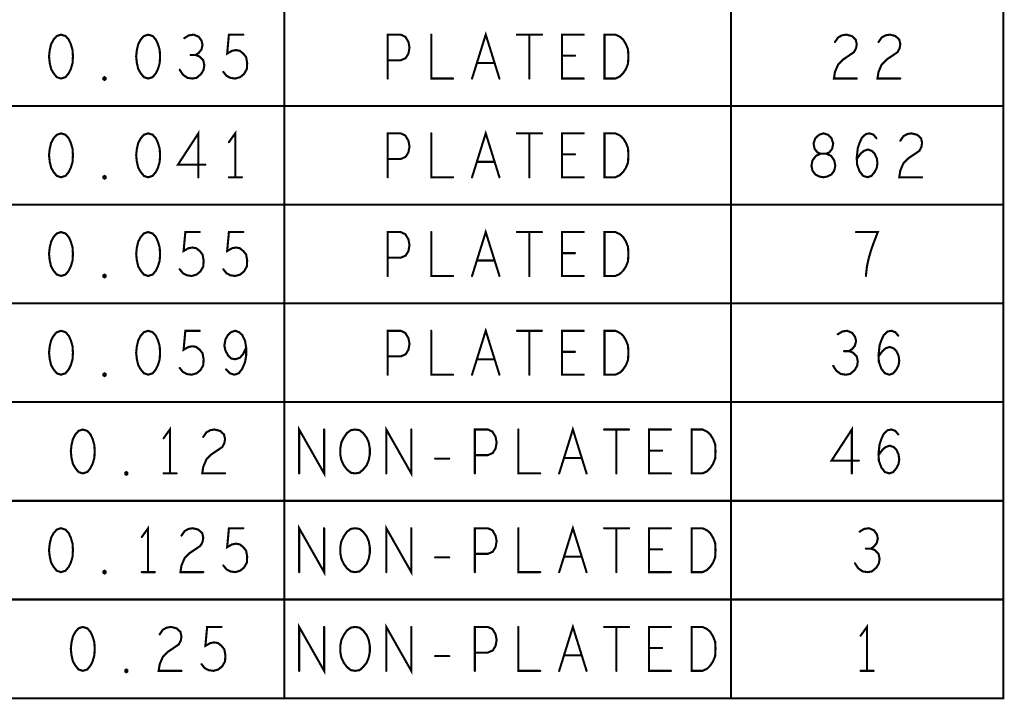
# Model space of a CAD drawing. Extents: x 28 to 61, y 24.9 to 46.
# Tile 19 of 51: x 40.5 to 43.3, y 40 to 42. Entities that reach past the tile are written whole.
import ezdxf

# ---------------------------------------------------------------- set-up
doc = ezdxf.new("R2010")
doc.units = 0
doc.layers.add('1', color=2, linetype='CONTINUOUS')

msp = doc.modelspace()

# ---------------------------------------------------------------- linework, layer by layer
at = {"layer": '1', "const_width": 0.006}
for points in [[(39.567, 40.022), (43.287, 40.022), (43.287, 44.206), (39.567, 44.206), (39.567, 40.022)], [(41.241, 43.675), (41.241, 40.022)], [(42.512, 40.022), (42.512, 43.675)], [(40.605, 41.911), (40.593, 41.907), (40.584, 41.897), (40.577, 41.884), (40.573, 41.867), (40.571, 41.849), (40.573, 41.83), (40.577, 41.813), (40.584, 41.801), (40.593, 41.79), (40.605, 41.786), (40.618, 41.79), (40.627, 41.801), (40.633, 41.813), (40.638, 41.83), (40.639, 41.849), (40.638, 41.867), (40.633, 41.884), (40.627, 41.897), (40.618, 41.907), (40.605, 41.911)], [(40.853, 41.911), (40.841, 41.907), (40.832, 41.897), (40.825, 41.884), (40.821, 41.867), (40.819, 41.849), (40.821, 41.83), (40.825, 41.813), (40.832, 41.801), (40.841, 41.79), (40.853, 41.786), (40.866, 41.79), (40.875, 41.801), (40.881, 41.813), (40.886, 41.83), (40.887, 41.849), (40.886, 41.867), (40.881, 41.884), (40.875, 41.897), (40.866, 41.907), (40.853, 41.911)], [(40.988, 41.853), (40.997, 41.859), (41.005, 41.869), (41.008, 41.882), (41.005, 41.894), (40.997, 41.905), (40.983, 41.911), (40.969, 41.909), (40.956, 41.901)], [(41.067, 41.805), (41.076, 41.794), (41.087, 41.788), (41.101, 41.786), (41.115, 41.79), (41.126, 41.799), (41.134, 41.813), (41.135, 41.83), (41.132, 41.847), (41.124, 41.857), (41.114, 41.865), (41.103, 41.867), (41.092, 41.865), (41.078, 41.857), (41.083, 41.911), (41.124, 41.911)], [(41.535, 41.786), (41.535, 41.911), (41.572, 41.911), (41.585, 41.905), (41.594, 41.89), (41.597, 41.874), (41.594, 41.857), (41.586, 41.844), (41.572, 41.838), (41.535, 41.838)], [(41.659, 41.911), (41.659, 41.786), (41.721, 41.786)], [(41.775, 41.786), (41.814, 41.911), (41.853, 41.786)], [(41.903, 41.911), (41.974, 41.911)], [(41.938, 41.911), (41.938, 41.786)], [(42.093, 41.786), (42.031, 41.786), (42.031, 41.911), (42.093, 41.911)], [(42.152, 41.786), (42.152, 41.911), (42.183, 41.911), (42.196, 41.905), (42.205, 41.897), (42.213, 41.884), (42.219, 41.869), (42.22, 41.849), (42.219, 41.828), (42.213, 41.813), (42.205, 41.801), (42.196, 41.792), (42.183, 41.786), (42.152, 41.786)], [(42.808, 41.89), (42.817, 41.903), (42.828, 41.909), (42.84, 41.911), (42.856, 41.907), (42.867, 41.897), (42.87, 41.884), (42.868, 41.872), (42.862, 41.861), (42.831, 41.84), (42.817, 41.826), (42.808, 41.805), (42.805, 41.786), (42.87, 41.786)], [(42.932, 41.89), (42.941, 41.903), (42.952, 41.909), (42.964, 41.911), (42.98, 41.907), (42.991, 41.897), (42.994, 41.884), (42.992, 41.872), (42.986, 41.861), (42.955, 41.84), (42.941, 41.826), (42.932, 41.805), (42.929, 41.786), (42.994, 41.786)], [(40.943, 41.811), (40.952, 41.797), (40.965, 41.788), (40.979, 41.786), (40.991, 41.788), (41.004, 41.799), (41.011, 41.811), (41.013, 41.824), (41.01, 41.838), (40.999, 41.849), (40.988, 41.853), (40.974, 41.853)], [(42.068, 41.851), (42.031, 41.851)], [(41.839, 41.83), (41.789, 41.83)], [(40.729, 41.782), (40.726, 41.784), (40.726, 41.788), (40.729, 41.79), (40.732, 41.788), (40.732, 41.784), (40.729, 41.782)], [(39.567, 41.708), (43.287, 41.708)], [(40.605, 41.63), (40.593, 41.626), (40.584, 41.616), (40.577, 41.603), (40.573, 41.586), (40.571, 41.568), (40.573, 41.549), (40.577, 41.532), (40.584, 41.52), (40.593, 41.509), (40.605, 41.505), (40.618, 41.509), (40.627, 41.52), (40.633, 41.532), (40.638, 41.549), (40.639, 41.568), (40.638, 41.586), (40.633, 41.603), (40.627, 41.616), (40.618, 41.626), (40.605, 41.63)], [(40.853, 41.63), (40.841, 41.626), (40.832, 41.616), (40.825, 41.603), (40.821, 41.586), (40.819, 41.568), (40.821, 41.549), (40.825, 41.532), (40.832, 41.52), (40.841, 41.509), (40.853, 41.505), (40.866, 41.509), (40.875, 41.52), (40.881, 41.532), (40.886, 41.549), (40.887, 41.568), (40.886, 41.586), (40.881, 41.603), (40.875, 41.616), (40.866, 41.626), (40.853, 41.63)], [(40.996, 41.505), (40.996, 41.63), (40.938, 41.541), (41.016, 41.541)], [(41.101, 41.505), (41.101, 41.63), (41.083, 41.605)], [(41.535, 41.505), (41.535, 41.63), (41.572, 41.63), (41.585, 41.624), (41.594, 41.609), (41.597, 41.593), (41.594, 41.576), (41.586, 41.563), (41.572, 41.557), (41.535, 41.557)], [(41.659, 41.63), (41.659, 41.505), (41.721, 41.505)], [(41.775, 41.505), (41.814, 41.63), (41.853, 41.505)], [(41.903, 41.63), (41.974, 41.63)], [(41.938, 41.63), (41.938, 41.505)], [(42.093, 41.505), (42.031, 41.505), (42.031, 41.63), (42.093, 41.63)], [(42.152, 41.505), (42.152, 41.63), (42.183, 41.63), (42.196, 41.624), (42.205, 41.616), (42.213, 41.603), (42.219, 41.588), (42.22, 41.568), (42.219, 41.547), (42.213, 41.532), (42.205, 41.52), (42.196, 41.511), (42.183, 41.505), (42.152, 41.505)], [(42.775, 41.505), (42.786, 41.507), (42.798, 41.513), (42.806, 41.524), (42.809, 41.538), (42.806, 41.553), (42.797, 41.566), (42.783, 41.572), (42.767, 41.572), (42.758, 41.576), (42.75, 41.586), (42.747, 41.601), (42.752, 41.616), (42.763, 41.626), (42.775, 41.63), (42.788, 41.626), (42.798, 41.616), (42.803, 41.601), (42.8, 41.586), (42.792, 41.576), (42.783, 41.572), (42.767, 41.572), (42.754, 41.566), (42.744, 41.553), (42.741, 41.538), (42.744, 41.524), (42.752, 41.513), (42.764, 41.507), (42.775, 41.505)], [(42.87, 41.557), (42.881, 41.572), (42.89, 41.58), (42.902, 41.584), (42.913, 41.58), (42.921, 41.572), (42.927, 41.559), (42.929, 41.545), (42.927, 41.532), (42.921, 41.52), (42.912, 41.509), (42.901, 41.505), (42.888, 41.509), (42.878, 41.522), (42.871, 41.541), (42.87, 41.561), (42.873, 41.588), (42.878, 41.603), (42.885, 41.618), (42.896, 41.628), (42.907, 41.63), (42.918, 41.626), (42.926, 41.616)], [(42.994, 41.609), (43.003, 41.622), (43.014, 41.628), (43.026, 41.63), (43.042, 41.626), (43.053, 41.616), (43.056, 41.603), (43.054, 41.591), (43.048, 41.58), (43.017, 41.559), (43.003, 41.545), (42.994, 41.524), (42.991, 41.505), (43.056, 41.505)], [(42.068, 41.57), (42.031, 41.57)], [(41.839, 41.549), (41.789, 41.549)], [(40.729, 41.501), (40.726, 41.503), (40.726, 41.507), (40.729, 41.509), (40.732, 41.507), (40.732, 41.503), (40.729, 41.501)], [(41.083, 41.505), (41.12, 41.505)], [(43.287, 41.427), (39.567, 41.427)], [(40.605, 41.349), (40.593, 41.345), (40.584, 41.335), (40.577, 41.322), (40.573, 41.305), (40.571, 41.287), (40.573, 41.268), (40.577, 41.251), (40.584, 41.239), (40.593, 41.228), (40.605, 41.224), (40.618, 41.228), (40.627, 41.239), (40.633, 41.251), (40.638, 41.268), (40.639, 41.287), (40.638, 41.305), (40.633, 41.322), (40.627, 41.335), (40.618, 41.345), (40.605, 41.349)], [(40.853, 41.349), (40.841, 41.345), (40.832, 41.335), (40.825, 41.322), (40.821, 41.305), (40.819, 41.287), (40.821, 41.268), (40.825, 41.251), (40.832, 41.239), (40.841, 41.228), (40.853, 41.224), (40.866, 41.228), (40.875, 41.239), (40.881, 41.251), (40.886, 41.268), (40.887, 41.287), (40.886, 41.305), (40.881, 41.322), (40.875, 41.335), (40.866, 41.345), (40.853, 41.349)], [(40.943, 41.243), (40.952, 41.232), (40.963, 41.226), (40.977, 41.224), (40.991, 41.228), (41.002, 41.237), (41.01, 41.251), (41.011, 41.268), (41.008, 41.285), (41, 41.295), (40.99, 41.303), (40.979, 41.305), (40.968, 41.303), (40.954, 41.295), (40.959, 41.349), (41, 41.349)], [(41.067, 41.243), (41.076, 41.232), (41.087, 41.226), (41.101, 41.224), (41.115, 41.228), (41.126, 41.237), (41.134, 41.251), (41.135, 41.268), (41.132, 41.285), (41.124, 41.295), (41.114, 41.303), (41.103, 41.305), (41.092, 41.303), (41.078, 41.295), (41.083, 41.349), (41.124, 41.349)], [(41.535, 41.224), (41.535, 41.349), (41.572, 41.349), (41.585, 41.343), (41.594, 41.328), (41.597, 41.312), (41.594, 41.295), (41.586, 41.282), (41.572, 41.276), (41.535, 41.276)], [(41.659, 41.349), (41.659, 41.224), (41.721, 41.224)], [(41.775, 41.224), (41.814, 41.349), (41.853, 41.224)], [(41.903, 41.349), (41.974, 41.349)], [(41.938, 41.349), (41.938, 41.224)], [(42.093, 41.224), (42.031, 41.224), (42.031, 41.349), (42.093, 41.349)], [(42.152, 41.224), (42.152, 41.349), (42.183, 41.349), (42.196, 41.343), (42.205, 41.335), (42.213, 41.322), (42.219, 41.307), (42.22, 41.287), (42.219, 41.266), (42.213, 41.251), (42.205, 41.239), (42.196, 41.23), (42.183, 41.224), (42.152, 41.224)], [(42.896, 41.224), (42.899, 41.251), (42.904, 41.274), (42.91, 41.295), (42.918, 41.318), (42.93, 41.349), (42.868, 41.349)], [(42.068, 41.289), (42.031, 41.289)], [(41.839, 41.268), (41.789, 41.268)], [(40.729, 41.22), (40.726, 41.222), (40.726, 41.226), (40.729, 41.228), (40.732, 41.226), (40.732, 41.222), (40.729, 41.22)], [(39.567, 41.146), (43.287, 41.146)], [(40.605, 41.068), (40.593, 41.064), (40.584, 41.054), (40.577, 41.041), (40.573, 41.024), (40.571, 41.006), (40.573, 40.987), (40.577, 40.97), (40.584, 40.958), (40.593, 40.947), (40.605, 40.943), (40.618, 40.947), (40.627, 40.958), (40.633, 40.97), (40.638, 40.987), (40.639, 41.006), (40.638, 41.024), (40.633, 41.041), (40.627, 41.054), (40.618, 41.064), (40.605, 41.068)], [(40.853, 41.068), (40.841, 41.064), (40.832, 41.054), (40.825, 41.041), (40.821, 41.024), (40.819, 41.006), (40.821, 40.987), (40.825, 40.97), (40.832, 40.958), (40.841, 40.947), (40.853, 40.943), (40.866, 40.947), (40.875, 40.958), (40.881, 40.97), (40.886, 40.987), (40.887, 41.006), (40.886, 41.024), (40.881, 41.041), (40.875, 41.054), (40.866, 41.064), (40.853, 41.068)], [(40.943, 40.962), (40.952, 40.951), (40.963, 40.945), (40.977, 40.943), (40.991, 40.947), (41.002, 40.956), (41.01, 40.97), (41.011, 40.987), (41.008, 41.004), (41, 41.014), (40.99, 41.022), (40.979, 41.024), (40.968, 41.022), (40.954, 41.014), (40.959, 41.068), (41, 41.068)], [(41.075, 40.958), (41.086, 40.947), (41.098, 40.943), (41.111, 40.947), (41.121, 40.96), (41.129, 40.979), (41.132, 40.997), (41.132, 41.02), (41.129, 41.039), (41.121, 41.056), (41.112, 41.064), (41.101, 41.068), (41.089, 41.064), (41.08, 41.056), (41.073, 41.043), (41.07, 41.026), (41.073, 41.012), (41.081, 40.997), (41.09, 40.989), (41.101, 40.987), (41.114, 40.991), (41.123, 41.001), (41.132, 41.02)], [(41.535, 40.943), (41.535, 41.068), (41.572, 41.068), (41.585, 41.062), (41.594, 41.047), (41.597, 41.031), (41.594, 41.014), (41.586, 41.001), (41.572, 40.995), (41.535, 40.995)], [(41.659, 41.068), (41.659, 40.943), (41.721, 40.943)], [(41.775, 40.943), (41.814, 41.068), (41.853, 40.943)], [(41.903, 41.068), (41.974, 41.068)], [(41.938, 41.068), (41.938, 40.943)], [(42.093, 40.943), (42.031, 40.943), (42.031, 41.068), (42.093, 41.068)], [(42.152, 40.943), (42.152, 41.068), (42.183, 41.068), (42.196, 41.062), (42.205, 41.054), (42.213, 41.041), (42.219, 41.026), (42.22, 41.006), (42.219, 40.985), (42.213, 40.97), (42.205, 40.958), (42.196, 40.949), (42.183, 40.943), (42.152, 40.943)], [(42.848, 41.01), (42.857, 41.016), (42.865, 41.026), (42.868, 41.039), (42.865, 41.051), (42.857, 41.062), (42.843, 41.068), (42.829, 41.066), (42.816, 41.058)], [(42.932, 40.995), (42.943, 41.01), (42.952, 41.018), (42.964, 41.022), (42.975, 41.018), (42.983, 41.01), (42.989, 40.997), (42.991, 40.983), (42.989, 40.97), (42.983, 40.958), (42.974, 40.947), (42.963, 40.943), (42.95, 40.947), (42.94, 40.96), (42.933, 40.979), (42.932, 40.999), (42.935, 41.026), (42.94, 41.041), (42.947, 41.056), (42.958, 41.066), (42.969, 41.068), (42.98, 41.064), (42.988, 41.054)], [(42.068, 41.008), (42.031, 41.008)], [(42.803, 40.968), (42.812, 40.954), (42.825, 40.945), (42.839, 40.943), (42.851, 40.945), (42.864, 40.956), (42.871, 40.968), (42.873, 40.981), (42.87, 40.995), (42.859, 41.006), (42.848, 41.01), (42.834, 41.01)], [(41.839, 40.987), (41.789, 40.987)], [(40.729, 40.939), (40.726, 40.941), (40.726, 40.945), (40.729, 40.947), (40.732, 40.945), (40.732, 40.941), (40.729, 40.939)], [(43.287, 40.865), (39.567, 40.865)], [(40.667, 40.787), (40.655, 40.783), (40.646, 40.773), (40.639, 40.76), (40.635, 40.743), (40.633, 40.725), (40.635, 40.706), (40.639, 40.689), (40.646, 40.677), (40.655, 40.666), (40.667, 40.662), (40.68, 40.666), (40.689, 40.677), (40.695, 40.689), (40.7, 40.706), (40.701, 40.725), (40.7, 40.743), (40.695, 40.76), (40.689, 40.773), (40.68, 40.783), (40.667, 40.787)], [(40.915, 40.662), (40.915, 40.787), (40.897, 40.762)], [(41.01, 40.766), (41.019, 40.779), (41.03, 40.785), (41.042, 40.787), (41.058, 40.783), (41.069, 40.773), (41.072, 40.76), (41.07, 40.748), (41.064, 40.737), (41.033, 40.716), (41.019, 40.702), (41.01, 40.681), (41.007, 40.662), (41.072, 40.662)], [(41.283, 40.662), (41.283, 40.787), (41.354, 40.662), (41.354, 40.787)], [(41.442, 40.662), (41.43, 40.664), (41.419, 40.673), (41.41, 40.685), (41.403, 40.7), (41.4, 40.716), (41.4, 40.733), (41.403, 40.75), (41.41, 40.764), (41.419, 40.777), (41.43, 40.785), (41.442, 40.787), (41.455, 40.785), (41.465, 40.777), (41.475, 40.764), (41.481, 40.75), (41.484, 40.733), (41.484, 40.716), (41.481, 40.7), (41.475, 40.685), (41.465, 40.673), (41.455, 40.664), (41.442, 40.662)], [(41.531, 40.662), (41.531, 40.787), (41.602, 40.662), (41.602, 40.787)], [(41.783, 40.662), (41.783, 40.787), (41.82, 40.787), (41.833, 40.781), (41.842, 40.766), (41.845, 40.75), (41.842, 40.733), (41.834, 40.72), (41.82, 40.714), (41.783, 40.714)], [(41.907, 40.787), (41.907, 40.662), (41.969, 40.662)], [(42.023, 40.662), (42.062, 40.787), (42.101, 40.662)], [(42.151, 40.787), (42.222, 40.787)], [(42.186, 40.787), (42.186, 40.662)], [(42.341, 40.662), (42.279, 40.662), (42.279, 40.787), (42.341, 40.787)], [(42.4, 40.662), (42.4, 40.787), (42.431, 40.787), (42.444, 40.781), (42.453, 40.773), (42.461, 40.76), (42.467, 40.745), (42.468, 40.725), (42.467, 40.704), (42.461, 40.689), (42.453, 40.677), (42.444, 40.668), (42.431, 40.662), (42.4, 40.662)], [(42.856, 40.662), (42.856, 40.787), (42.798, 40.698), (42.876, 40.698)], [(42.932, 40.714), (42.943, 40.729), (42.952, 40.737), (42.964, 40.741), (42.975, 40.737), (42.983, 40.729), (42.989, 40.716), (42.991, 40.702), (42.989, 40.689), (42.983, 40.677), (42.974, 40.666), (42.963, 40.662), (42.95, 40.666), (42.94, 40.679), (42.933, 40.698), (42.932, 40.718), (42.935, 40.745), (42.94, 40.76), (42.947, 40.775), (42.958, 40.785), (42.969, 40.787), (42.98, 40.783), (42.988, 40.773)], [(42.316, 40.727), (42.279, 40.727)], [(41.67, 40.704), (41.71, 40.704)], [(42.087, 40.706), (42.037, 40.706)], [(40.791, 40.658), (40.788, 40.66), (40.788, 40.664), (40.791, 40.666), (40.794, 40.664), (40.794, 40.66), (40.791, 40.658)], [(40.897, 40.662), (40.934, 40.662)], [(39.567, 40.584), (43.287, 40.584)], [(40.605, 40.506), (40.593, 40.502), (40.584, 40.492), (40.577, 40.479), (40.573, 40.462), (40.571, 40.444), (40.573, 40.425), (40.577, 40.408), (40.584, 40.396), (40.593, 40.385), (40.605, 40.381), (40.618, 40.385), (40.627, 40.396), (40.633, 40.408), (40.638, 40.425), (40.639, 40.444), (40.638, 40.462), (40.633, 40.479), (40.627, 40.492), (40.618, 40.502), (40.605, 40.506)], [(40.853, 40.381), (40.853, 40.506), (40.835, 40.481)], [(40.948, 40.485), (40.957, 40.498), (40.968, 40.504), (40.98, 40.506), (40.996, 40.502), (41.007, 40.492), (41.01, 40.479), (41.008, 40.467), (41.002, 40.456), (40.971, 40.435), (40.957, 40.421), (40.948, 40.4), (40.945, 40.381), (41.01, 40.381)], [(41.067, 40.4), (41.076, 40.389), (41.087, 40.383), (41.101, 40.381), (41.115, 40.385), (41.126, 40.394), (41.134, 40.408), (41.135, 40.425), (41.132, 40.442), (41.124, 40.452), (41.114, 40.46), (41.103, 40.462), (41.092, 40.46), (41.078, 40.452), (41.083, 40.506), (41.124, 40.506)], [(41.283, 40.381), (41.283, 40.506), (41.354, 40.381), (41.354, 40.506)], [(41.442, 40.381), (41.43, 40.383), (41.419, 40.392), (41.41, 40.404), (41.403, 40.419), (41.4, 40.435), (41.4, 40.452), (41.403, 40.469), (41.41, 40.483), (41.419, 40.496), (41.43, 40.504), (41.442, 40.506), (41.455, 40.504), (41.465, 40.496), (41.475, 40.483), (41.481, 40.469), (41.484, 40.452), (41.484, 40.435), (41.481, 40.419), (41.475, 40.404), (41.465, 40.392), (41.455, 40.383), (41.442, 40.381)], [(41.531, 40.381), (41.531, 40.506), (41.602, 40.381), (41.602, 40.506)], [(41.783, 40.381), (41.783, 40.506), (41.82, 40.506), (41.833, 40.5), (41.842, 40.485), (41.845, 40.469), (41.842, 40.452), (41.834, 40.439), (41.82, 40.433), (41.783, 40.433)], [(41.907, 40.506), (41.907, 40.381), (41.969, 40.381)], [(42.023, 40.381), (42.062, 40.506), (42.101, 40.381)], [(42.151, 40.506), (42.222, 40.506)], [(42.186, 40.506), (42.186, 40.381)], [(42.341, 40.381), (42.279, 40.381), (42.279, 40.506), (42.341, 40.506)], [(42.4, 40.381), (42.4, 40.506), (42.431, 40.506), (42.444, 40.5), (42.453, 40.492), (42.461, 40.479), (42.467, 40.464), (42.468, 40.444), (42.467, 40.423), (42.461, 40.408), (42.453, 40.396), (42.444, 40.387), (42.431, 40.381), (42.4, 40.381)], [(42.91, 40.448), (42.919, 40.454), (42.927, 40.464), (42.93, 40.477), (42.927, 40.489), (42.919, 40.5), (42.905, 40.506), (42.891, 40.504), (42.878, 40.496)], [(42.316, 40.446), (42.279, 40.446)], [(42.865, 40.406), (42.874, 40.392), (42.887, 40.383), (42.901, 40.381), (42.913, 40.383), (42.926, 40.394), (42.933, 40.406), (42.935, 40.419), (42.932, 40.433), (42.921, 40.444), (42.91, 40.448), (42.896, 40.448)], [(41.67, 40.423), (41.71, 40.423)], [(42.087, 40.425), (42.037, 40.425)], [(40.729, 40.377), (40.726, 40.379), (40.726, 40.383), (40.729, 40.385), (40.732, 40.383), (40.732, 40.379), (40.729, 40.377)], [(40.835, 40.381), (40.872, 40.381)], [(43.287, 40.303), (39.567, 40.303)], [(40.667, 40.225), (40.655, 40.221), (40.646, 40.211), (40.639, 40.198), (40.635, 40.181), (40.633, 40.163), (40.635, 40.144), (40.639, 40.127), (40.646, 40.115), (40.655, 40.104), (40.667, 40.1), (40.68, 40.104), (40.689, 40.115), (40.695, 40.127), (40.7, 40.144), (40.701, 40.163), (40.7, 40.181), (40.695, 40.198), (40.689, 40.211), (40.68, 40.221), (40.667, 40.225)], [(40.886, 40.204), (40.895, 40.217), (40.906, 40.223), (40.918, 40.225), (40.934, 40.221), (40.945, 40.211), (40.948, 40.198), (40.946, 40.186), (40.94, 40.175), (40.909, 40.154), (40.895, 40.14), (40.886, 40.119), (40.883, 40.1), (40.948, 40.1)], [(41.005, 40.119), (41.014, 40.108), (41.025, 40.102), (41.039, 40.1), (41.053, 40.104), (41.064, 40.113), (41.072, 40.127), (41.073, 40.144), (41.07, 40.161), (41.062, 40.171), (41.052, 40.179), (41.041, 40.181), (41.03, 40.179), (41.016, 40.171), (41.021, 40.225), (41.062, 40.225)], [(41.283, 40.1), (41.283, 40.225), (41.354, 40.1), (41.354, 40.225)], [(41.442, 40.1), (41.43, 40.102), (41.419, 40.111), (41.41, 40.123), (41.403, 40.138), (41.4, 40.154), (41.4, 40.171), (41.403, 40.188), (41.41, 40.202), (41.419, 40.215), (41.43, 40.223), (41.442, 40.225), (41.455, 40.223), (41.465, 40.215), (41.475, 40.202), (41.481, 40.188), (41.484, 40.171), (41.484, 40.154), (41.481, 40.138), (41.475, 40.123), (41.465, 40.111), (41.455, 40.102), (41.442, 40.1)], [(41.531, 40.1), (41.531, 40.225), (41.602, 40.1), (41.602, 40.225)], [(41.783, 40.1), (41.783, 40.225), (41.82, 40.225), (41.833, 40.219), (41.842, 40.204), (41.845, 40.188), (41.842, 40.171), (41.834, 40.158), (41.82, 40.152), (41.783, 40.152)], [(41.907, 40.225), (41.907, 40.1), (41.969, 40.1)], [(42.023, 40.1), (42.062, 40.225), (42.101, 40.1)], [(42.151, 40.225), (42.222, 40.225)], [(42.186, 40.225), (42.186, 40.1)], [(42.341, 40.1), (42.279, 40.1), (42.279, 40.225), (42.341, 40.225)], [(42.4, 40.1), (42.4, 40.225), (42.431, 40.225), (42.444, 40.219), (42.453, 40.211), (42.461, 40.198), (42.467, 40.183), (42.468, 40.163), (42.467, 40.142), (42.461, 40.127), (42.453, 40.115), (42.444, 40.106), (42.431, 40.1), (42.4, 40.1)], [(42.899, 40.1), (42.899, 40.225), (42.881, 40.2)], [(42.316, 40.165), (42.279, 40.165)], [(41.67, 40.142), (41.71, 40.142)], [(42.087, 40.144), (42.037, 40.144)], [(40.791, 40.096), (40.788, 40.098), (40.788, 40.102), (40.791, 40.104), (40.794, 40.102), (40.794, 40.098), (40.791, 40.096)], [(42.881, 40.1), (42.918, 40.1)]]:
    msp.add_lwpolyline(points, dxfattribs=at)
at = {"layer": '1', "const_width": 0.003}
for points in [[(40.6065, 41.911, 1), (40.6035, 41.911, 1)], [(40.6065, 41.911, 1), (40.6035, 41.911, 1)], [(40.8545, 41.911, 1), (40.8515, 41.911, 1)], [(40.8545, 41.911, 1), (40.8515, 41.911, 1)], [(40.9575, 41.901, 1), (40.9545, 41.901, 1)], [(41.1255, 41.911, 1), (41.1225, 41.911, 1)], [(41.6605, 41.911, 1), (41.6575, 41.911, 1)], [(41.9045, 41.911, 1), (41.9015, 41.911, 1)], [(41.9395, 41.911, 1), (41.9365, 41.911, 1)], [(41.9755, 41.911, 1), (41.9725, 41.911, 1)], [(42.0945, 41.911, 1), (42.0915, 41.911, 1)], [(42.8095, 41.89, 1), (42.8065, 41.89, 1)], [(42.9335, 41.89, 1), (42.9305, 41.89, 1)], [(40.9755, 41.853, 1), (40.9725, 41.853, 1)], [(40.9895, 41.853, 1), (40.9865, 41.853, 1)], [(42.0325, 41.851, 1), (42.0295, 41.851, 1)], [(42.0695, 41.851, 1), (42.0665, 41.851, 1)], [(40.9445, 41.811, 1), (40.9415, 41.811, 1)], [(41.5365, 41.838, 1), (41.5335, 41.838, 1)], [(41.7905, 41.83, 1), (41.7875, 41.83, 1)], [(41.8405, 41.83, 1), (41.8375, 41.83, 1)], [(41.0685, 41.805, 1), (41.0655, 41.805, 1)], [(41.5365, 41.786, 1), (41.5335, 41.786, 1)], [(41.7225, 41.786, 1), (41.7195, 41.786, 1)], [(41.7765, 41.786, 1), (41.7735, 41.786, 1)], [(41.8545, 41.786, 1), (41.8515, 41.786, 1)], [(41.9395, 41.786, 1), (41.9365, 41.786, 1)], [(42.0945, 41.786, 1), (42.0915, 41.786, 1)], [(42.1535, 41.786, 1), (42.1505, 41.786, 1)], [(42.1535, 41.786, 1), (42.1505, 41.786, 1)], [(42.8715, 41.786, 1), (42.8685, 41.786, 1)], [(42.9955, 41.786, 1), (42.9925, 41.786, 1)], [(40.7305, 41.782, 1), (40.7275, 41.782, 1)], [(40.7305, 41.782, 1), (40.7275, 41.782, 1)], [(43.2885, 41.708, 1), (43.2855, 41.708, 1)], [(40.6065, 41.63, 1), (40.6035, 41.63, 1)], [(40.6065, 41.63, 1), (40.6035, 41.63, 1)], [(40.8545, 41.63, 1), (40.8515, 41.63, 1)], [(40.8545, 41.63, 1), (40.8515, 41.63, 1)], [(41.6605, 41.63, 1), (41.6575, 41.63, 1)], [(41.9045, 41.63, 1), (41.9015, 41.63, 1)], [(41.9395, 41.63, 1), (41.9365, 41.63, 1)], [(41.9755, 41.63, 1), (41.9725, 41.63, 1)], [(42.0945, 41.63, 1), (42.0915, 41.63, 1)], [(42.9275, 41.616, 1), (42.9245, 41.616, 1)], [(41.0845, 41.605, 1), (41.0815, 41.605, 1)], [(42.9955, 41.609, 1), (42.9925, 41.609, 1)], [(42.0325, 41.57, 1), (42.0295, 41.57, 1)], [(42.0695, 41.57, 1), (42.0665, 41.57, 1)], [(41.0175, 41.541, 1), (41.0145, 41.541, 1)], [(41.5365, 41.557, 1), (41.5335, 41.557, 1)], [(41.7905, 41.549, 1), (41.7875, 41.549, 1)], [(41.8405, 41.549, 1), (41.8375, 41.549, 1)], [(42.8715, 41.557, 1), (42.8685, 41.557, 1)], [(40.9975, 41.505, 1), (40.9945, 41.505, 1)], [(41.0845, 41.505, 1), (41.0815, 41.505, 1)], [(41.1025, 41.505, 1), (41.0995, 41.505, 1)], [(41.1215, 41.505, 1), (41.1185, 41.505, 1)], [(41.5365, 41.505, 1), (41.5335, 41.505, 1)], [(41.7225, 41.505, 1), (41.7195, 41.505, 1)], [(41.7765, 41.505, 1), (41.7735, 41.505, 1)], [(41.8545, 41.505, 1), (41.8515, 41.505, 1)], [(41.9395, 41.505, 1), (41.9365, 41.505, 1)], [(42.0945, 41.505, 1), (42.0915, 41.505, 1)], [(42.1535, 41.505, 1), (42.1505, 41.505, 1)], [(42.1535, 41.505, 1), (42.1505, 41.505, 1)], [(42.7765, 41.505, 1), (42.7735, 41.505, 1)], [(42.7765, 41.505, 1), (42.7735, 41.505, 1)], [(43.0575, 41.505, 1), (43.0545, 41.505, 1)], [(40.7305, 41.501, 1), (40.7275, 41.501, 1)], [(40.7305, 41.501, 1), (40.7275, 41.501, 1)], [(43.2885, 41.427, 1), (43.2855, 41.427, 1)], [(40.6065, 41.349, 1), (40.6035, 41.349, 1)], [(40.6065, 41.349, 1), (40.6035, 41.349, 1)], [(40.8545, 41.349, 1), (40.8515, 41.349, 1)], [(40.8545, 41.349, 1), (40.8515, 41.349, 1)], [(41.0015, 41.349, 1), (40.9985, 41.349, 1)], [(41.1255, 41.349, 1), (41.1225, 41.349, 1)], [(41.6605, 41.349, 1), (41.6575, 41.349, 1)], [(41.9045, 41.349, 1), (41.9015, 41.349, 1)], [(41.9395, 41.349, 1), (41.9365, 41.349, 1)], [(41.9755, 41.349, 1), (41.9725, 41.349, 1)], [(42.0945, 41.349, 1), (42.0915, 41.349, 1)], [(42.8695, 41.349, 1), (42.8665, 41.349, 1)], [(42.0325, 41.289, 1), (42.0295, 41.289, 1)], [(42.0695, 41.289, 1), (42.0665, 41.289, 1)], [(41.5365, 41.276, 1), (41.5335, 41.276, 1)], [(41.7905, 41.268, 1), (41.7875, 41.268, 1)], [(41.8405, 41.268, 1), (41.8375, 41.268, 1)], [(40.9445, 41.243, 1), (40.9415, 41.243, 1)], [(41.0685, 41.243, 1), (41.0655, 41.243, 1)], [(41.5365, 41.224, 1), (41.5335, 41.224, 1)], [(41.7225, 41.224, 1), (41.7195, 41.224, 1)], [(41.7765, 41.224, 1), (41.7735, 41.224, 1)], [(41.8545, 41.224, 1), (41.8515, 41.224, 1)], [(41.9395, 41.224, 1), (41.9365, 41.224, 1)], [(42.0945, 41.224, 1), (42.0915, 41.224, 1)], [(42.1535, 41.224, 1), (42.1505, 41.224, 1)], [(42.1535, 41.224, 1), (42.1505, 41.224, 1)], [(42.8975, 41.224, 1), (42.8945, 41.224, 1)], [(40.7305, 41.22, 1), (40.7275, 41.22, 1)], [(40.7305, 41.22, 1), (40.7275, 41.22, 1)], [(43.2885, 41.146, 1), (43.2855, 41.146, 1)], [(40.6065, 41.068, 1), (40.6035, 41.068, 1)], [(40.6065, 41.068, 1), (40.6035, 41.068, 1)], [(40.8545, 41.068, 1), (40.8515, 41.068, 1)], [(40.8545, 41.068, 1), (40.8515, 41.068, 1)], [(41.0015, 41.068, 1), (40.9985, 41.068, 1)], [(41.6605, 41.068, 1), (41.6575, 41.068, 1)], [(41.9045, 41.068, 1), (41.9015, 41.068, 1)], [(41.9395, 41.068, 1), (41.9365, 41.068, 1)], [(41.9755, 41.068, 1), (41.9725, 41.068, 1)], [(42.0945, 41.068, 1), (42.0915, 41.068, 1)], [(42.8175, 41.058, 1), (42.8145, 41.058, 1)], [(42.9895, 41.054, 1), (42.9865, 41.054, 1)], [(41.1335, 41.02, 1), (41.1305, 41.02, 1)], [(42.0325, 41.008, 1), (42.0295, 41.008, 1)], [(42.0695, 41.008, 1), (42.0665, 41.008, 1)], [(42.8355, 41.01, 1), (42.8325, 41.01, 1)], [(42.8495, 41.01, 1), (42.8465, 41.01, 1)], [(41.5365, 40.995, 1), (41.5335, 40.995, 1)], [(41.7905, 40.987, 1), (41.7875, 40.987, 1)], [(41.8405, 40.987, 1), (41.8375, 40.987, 1)], [(42.9335, 40.995, 1), (42.9305, 40.995, 1)], [(40.9445, 40.962, 1), (40.9415, 40.962, 1)], [(41.0765, 40.958, 1), (41.0735, 40.958, 1)], [(41.5365, 40.943, 1), (41.5335, 40.943, 1)], [(41.7225, 40.943, 1), (41.7195, 40.943, 1)], [(41.7765, 40.943, 1), (41.7735, 40.943, 1)], [(41.8545, 40.943, 1), (41.8515, 40.943, 1)], [(41.9395, 40.943, 1), (41.9365, 40.943, 1)], [(42.0945, 40.943, 1), (42.0915, 40.943, 1)], [(42.1535, 40.943, 1), (42.1505, 40.943, 1)], [(42.1535, 40.943, 1), (42.1505, 40.943, 1)], [(42.8045, 40.968, 1), (42.8015, 40.968, 1)], [(40.7305, 40.939, 1), (40.7275, 40.939, 1)], [(40.7305, 40.939, 1), (40.7275, 40.939, 1)], [(43.2885, 40.865, 1), (43.2855, 40.865, 1)], [(40.6685, 40.787, 1), (40.6655, 40.787, 1)], [(40.6685, 40.787, 1), (40.6655, 40.787, 1)], [(41.3555, 40.787, 1), (41.3525, 40.787, 1)], [(41.6035, 40.787, 1), (41.6005, 40.787, 1)], [(41.9085, 40.787, 1), (41.9055, 40.787, 1)], [(42.1525, 40.787, 1), (42.1495, 40.787, 1)], [(42.1875, 40.787, 1), (42.1845, 40.787, 1)], [(42.2235, 40.787, 1), (42.2205, 40.787, 1)], [(42.3425, 40.787, 1), (42.3395, 40.787, 1)], [(40.8985, 40.762, 1), (40.8955, 40.762, 1)], [(41.0115, 40.766, 1), (41.0085, 40.766, 1)], [(42.9895, 40.773, 1), (42.9865, 40.773, 1)], [(42.2805, 40.727, 1), (42.2775, 40.727, 1)], [(42.3175, 40.727, 1), (42.3145, 40.727, 1)], [(41.6715, 40.704, 1), (41.6685, 40.704, 1)], [(41.7115, 40.704, 1), (41.7085, 40.704, 1)], [(41.7845, 40.714, 1), (41.7815, 40.714, 1)], [(42.0385, 40.706, 1), (42.0355, 40.706, 1)], [(42.0885, 40.706, 1), (42.0855, 40.706, 1)], [(42.8775, 40.698, 1), (42.8745, 40.698, 1)], [(42.9335, 40.714, 1), (42.9305, 40.714, 1)], [(40.8985, 40.662, 1), (40.8955, 40.662, 1)], [(40.9165, 40.662, 1), (40.9135, 40.662, 1)], [(40.9355, 40.662, 1), (40.9325, 40.662, 1)], [(41.0735, 40.662, 1), (41.0705, 40.662, 1)], [(41.2845, 40.662, 1), (41.2815, 40.662, 1)], [(41.4435, 40.662, 1), (41.4405, 40.662, 1)], [(41.4435, 40.662, 1), (41.4405, 40.662, 1)], [(41.5325, 40.662, 1), (41.5295, 40.662, 1)], [(41.7845, 40.662, 1), (41.7815, 40.662, 1)], [(41.9705, 40.662, 1), (41.9675, 40.662, 1)], [(42.0245, 40.662, 1), (42.0215, 40.662, 1)], [(42.1025, 40.662, 1), (42.0995, 40.662, 1)], [(42.1875, 40.662, 1), (42.1845, 40.662, 1)], [(42.3425, 40.662, 1), (42.3395, 40.662, 1)], [(42.4015, 40.662, 1), (42.3985, 40.662, 1)], [(42.4015, 40.662, 1), (42.3985, 40.662, 1)], [(42.8575, 40.662, 1), (42.8545, 40.662, 1)], [(40.7925, 40.658, 1), (40.7895, 40.658, 1)], [(40.7925, 40.658, 1), (40.7895, 40.658, 1)], [(43.2885, 40.584, 1), (43.2855, 40.584, 1)], [(40.6065, 40.506, 1), (40.6035, 40.506, 1)], [(40.6065, 40.506, 1), (40.6035, 40.506, 1)], [(41.1255, 40.506, 1), (41.1225, 40.506, 1)], [(41.3555, 40.506, 1), (41.3525, 40.506, 1)], [(41.6035, 40.506, 1), (41.6005, 40.506, 1)], [(41.9085, 40.506, 1), (41.9055, 40.506, 1)], [(42.1525, 40.506, 1), (42.1495, 40.506, 1)], [(42.1875, 40.506, 1), (42.1845, 40.506, 1)], [(42.2235, 40.506, 1), (42.2205, 40.506, 1)], [(42.3425, 40.506, 1), (42.3395, 40.506, 1)], [(42.8795, 40.496, 1), (42.8765, 40.496, 1)], [(40.8365, 40.481, 1), (40.8335, 40.481, 1)], [(40.9495, 40.485, 1), (40.9465, 40.485, 1)], [(42.2805, 40.446, 1), (42.2775, 40.446, 1)], [(42.3175, 40.446, 1), (42.3145, 40.446, 1)], [(42.8975, 40.448, 1), (42.8945, 40.448, 1)], [(42.9115, 40.448, 1), (42.9085, 40.448, 1)], [(41.6715, 40.423, 1), (41.6685, 40.423, 1)], [(41.7115, 40.423, 1), (41.7085, 40.423, 1)], [(41.7845, 40.433, 1), (41.7815, 40.433, 1)], [(42.0385, 40.425, 1), (42.0355, 40.425, 1)], [(42.0885, 40.425, 1), (42.0855, 40.425, 1)], [(41.0685, 40.4, 1), (41.0655, 40.4, 1)], [(42.8665, 40.406, 1), (42.8635, 40.406, 1)], [(40.7305, 40.377, 1), (40.7275, 40.377, 1)], [(40.7305, 40.377, 1), (40.7275, 40.377, 1)], [(40.8365, 40.381, 1), (40.8335, 40.381, 1)], [(40.8545, 40.381, 1), (40.8515, 40.381, 1)], [(40.8735, 40.381, 1), (40.8705, 40.381, 1)], [(41.0115, 40.381, 1), (41.0085, 40.381, 1)], [(41.2845, 40.381, 1), (41.2815, 40.381, 1)], [(41.4435, 40.381, 1), (41.4405, 40.381, 1)], [(41.4435, 40.381, 1), (41.4405, 40.381, 1)], [(41.5325, 40.381, 1), (41.5295, 40.381, 1)], [(41.7845, 40.381, 1), (41.7815, 40.381, 1)], [(41.9705, 40.381, 1), (41.9675, 40.381, 1)], [(42.0245, 40.381, 1), (42.0215, 40.381, 1)], [(42.1025, 40.381, 1), (42.0995, 40.381, 1)], [(42.1875, 40.381, 1), (42.1845, 40.381, 1)], [(42.3425, 40.381, 1), (42.3395, 40.381, 1)], [(42.4015, 40.381, 1), (42.3985, 40.381, 1)], [(42.4015, 40.381, 1), (42.3985, 40.381, 1)], [(43.2885, 40.303, 1), (43.2855, 40.303, 1)], [(40.6685, 40.225, 1), (40.6655, 40.225, 1)], [(40.6685, 40.225, 1), (40.6655, 40.225, 1)], [(41.0635, 40.225, 1), (41.0605, 40.225, 1)], [(41.3555, 40.225, 1), (41.3525, 40.225, 1)], [(41.6035, 40.225, 1), (41.6005, 40.225, 1)], [(41.9085, 40.225, 1), (41.9055, 40.225, 1)], [(42.1525, 40.225, 1), (42.1495, 40.225, 1)], [(42.1875, 40.225, 1), (42.1845, 40.225, 1)], [(42.2235, 40.225, 1), (42.2205, 40.225, 1)], [(42.3425, 40.225, 1), (42.3395, 40.225, 1)], [(40.8875, 40.204, 1), (40.8845, 40.204, 1)], [(42.8825, 40.2, 1), (42.8795, 40.2, 1)], [(42.2805, 40.165, 1), (42.2775, 40.165, 1)], [(42.3175, 40.165, 1), (42.3145, 40.165, 1)], [(41.6715, 40.142, 1), (41.6685, 40.142, 1)], [(41.7115, 40.142, 1), (41.7085, 40.142, 1)], [(41.7845, 40.152, 1), (41.7815, 40.152, 1)], [(42.0385, 40.144, 1), (42.0355, 40.144, 1)], [(42.0885, 40.144, 1), (42.0855, 40.144, 1)], [(41.0065, 40.119, 1), (41.0035, 40.119, 1)], [(40.7925, 40.096, 1), (40.7895, 40.096, 1)], [(40.7925, 40.096, 1), (40.7895, 40.096, 1)], [(40.9495, 40.1, 1), (40.9465, 40.1, 1)], [(41.2845, 40.1, 1), (41.2815, 40.1, 1)], [(41.4435, 40.1, 1), (41.4405, 40.1, 1)], [(41.4435, 40.1, 1), (41.4405, 40.1, 1)], [(41.5325, 40.1, 1), (41.5295, 40.1, 1)], [(41.7845, 40.1, 1), (41.7815, 40.1, 1)], [(41.9705, 40.1, 1), (41.9675, 40.1, 1)], [(42.0245, 40.1, 1), (42.0215, 40.1, 1)], [(42.1025, 40.1, 1), (42.0995, 40.1, 1)], [(42.1875, 40.1, 1), (42.1845, 40.1, 1)], [(42.3425, 40.1, 1), (42.3395, 40.1, 1)], [(42.4015, 40.1, 1), (42.3985, 40.1, 1)], [(42.4015, 40.1, 1), (42.3985, 40.1, 1)], [(42.8825, 40.1, 1), (42.8795, 40.1, 1)], [(42.9005, 40.1, 1), (42.8975, 40.1, 1)], [(42.9195, 40.1, 1), (42.9165, 40.1, 1)], [(41.2425, 40.022, 1), (41.2395, 40.022, 1)], [(42.5135, 40.022, 1), (42.5105, 40.022, 1)]]:
    msp.add_lwpolyline(points, format="xyb", close=True, dxfattribs=at)

doc.saveas('drawing.dxf')
